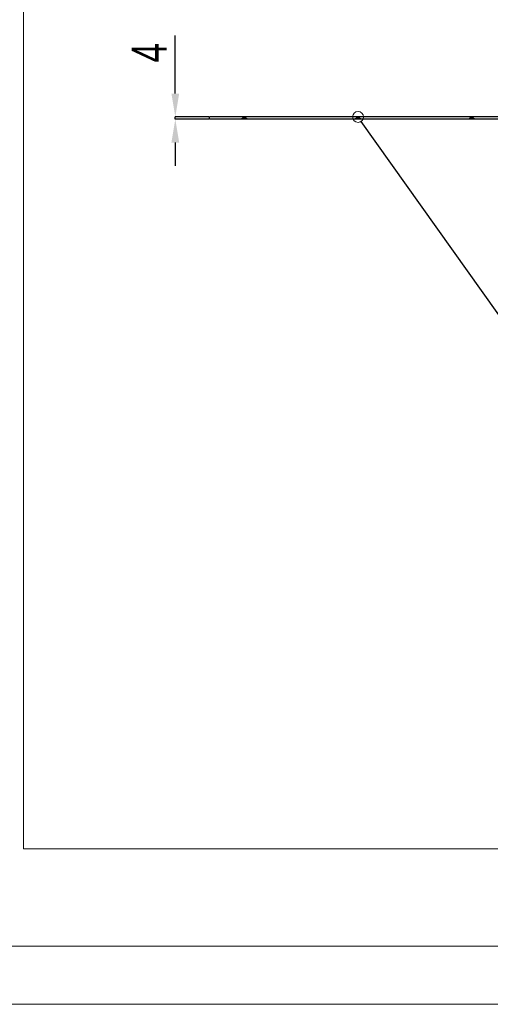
# Model space of a CAD drawing. Header units: millimetres. Extents: x 0 to 841, y 0 to 594.
# Tile 5 of 15: x 535 to 575, y 0 to 85. Entities that reach past the tile are written whole.
import ezdxf

# ---------------------------------------------------------------- set-up
doc = ezdxf.new("R2010")
doc.units = ezdxf.units.MM
doc.header["$PDSIZE"] = -1
doc.layers.add('COTES', color=1, linetype='Continuous')
doc.layers.add('TRAIT-FORT', color=4, linetype='Continuous', lineweight=25)
doc.styles.add('SLDTEXTSTYLE0', font='TXT', dxfattribs={"width": 0.75})
doc.dimstyles.new('SLDDIMSTYLE7', dxfattribs={"dimtxt": 3, "dimasz": 2, "dimexe": 0, "dimexo": 0.0625, "dimgap": 0.75, "dimtad": 1, "dimdec": 0, "dimlfac": 20, "dimrnd": 1e-09, "dimzin": 12, "dimdsep": 46, "dimtxsty": 'SLDTEXTSTYLE0', "dimsah": 1, "dimcen": 0.09, "dimadec": 0, "dimazin": 3, "dimtfac": 1, "dimtdec": 0, "dimtmove": 0, "dimatfit": 0, "dimfxl": 1, "dimfrac": 2, "dimtolj": 1, "dimtzin": 12, "dimarcsym": 0})
doc.dimstyles.new('SLDDIMSTYLE8', dxfattribs={"dimtxt": 0.18, "dimasz": 2, "dimexe": 0, "dimexo": 0.0625, "dimgap": 0, "dimtad": 0, "dimtih": 1, "dimtoh": 1, "dimdec": 0, "dimrnd": 1e-09, "dimzin": 0, "dimdsep": 46, "dimtxsty": 'Standard', "dimblk1": 'NONE', "dimblk2": 'NONE', "dimsah": 1, "dimcen": 0.09, "dimadec": 0, "dimazin": 0, "dimtfac": 2, "dimtdec": 0, "dimtofl": 0, "dimtmove": 0, "dimatfit": 3, "dimldrblk": 'NONE', "dimfxl": 1, "dimfrac": 2, "dimtolj": 1, "dimtzin": 0, "dimarcsym": 0})

# ---------------------------------------------------------------- blocks, each defined once
blk = doc.blocks.new('_D_130')
at = {"layer": 'COTES', "color": 0, "lineweight": -2, "transparency": 16777216}
for p, q in [((548.268, 78.216), (548.268, 83.216)), ((551.136, 76.216), (548.268, 76.216)), ((548.268, 76.016), (548.268, 76.216)), ((551.136, 76.016), (548.268, 76.016)), ((548.268, 74.016), (548.268, 72.016))]:
    blk.add_line(p, q, dxfattribs=at)
at = {"layer": 'COTES', "color": 0, "transparency": 16777216}
for points in [[(547.935, 78.216), (548.601, 78.216), (548.268, 76.216)], [(547.935, 74.016), (548.601, 74.016), (548.268, 76.016)]]:
    blk.add_solid(points, dxfattribs=at)
at = {"layer": 'Defpoints', "color": 0, "transparency": 16777216}
for p in [(548.268, 76.216), (551.199, 76.216), (551.199, 76.016)]:
    blk.add_point(p, dxfattribs=at)
at = {"layer": 'COTES', "color": 0, "transparency": 16777216, "insert": (544.518, 81.716), "char_height": 3, "attachment_point": 2, "rotation": 90, "style": 'SLDTEXTSTYLE0'}
blk.add_mtext('\\A1;4', dxfattribs=at)
blk = doc.blocks.new('_None')

msp = doc.modelspace()

# ---------------------------------------------------------------- linework, layer by layer
at = {"lineweight": 18}
for p, q in [((535.23979, 440.03703), (535.23979, 13.34376)), ((535.23979, 13.34376), (708.35086, 13.34376)), ((836, 5), (5, 5)), ((841, 0), (0, 0))]:
    msp.add_line(p, q, dxfattribs=at)
msp.add_circle((563.9488, 76.2161), 0.46728, dxfattribs=at)
at = {"layer": 'TRAIT-FORT', "lineweight": 25}
for p, q in [((674.1988, 76.2161), (551.1988, 76.2161)), ((551.1988, 76.0161), (551.1988, 76.2161)), ((554.07923, 76.1386), (553.95673, 76.0161)), ((554.0863, 76.1386), (553.9638, 76.0161)), ((554.0863, 76.1386), (553.9638, 76.0161)), ((554.0863, 76.1386), (553.9638, 76.0161)), ((554.07923, 76.2161), (554.07923, 76.1386)), ((554.07923, 76.2161), (554.30423, 76.2161)), ((554.30423, 76.1386), (554.07923, 76.1386)), ((554.0863, 76.2161), (554.0863, 76.1386)), ((554.0863, 76.2161), (554.0863, 76.1386)), ((554.0863, 76.2161), (554.0863, 76.1386)), ((554.0863, 76.2161), (554.3113, 76.2161)), ((554.0863, 76.2161), (554.3113, 76.2161)), ((554.0863, 76.2161), (554.3113, 76.2161)), ((554.3113, 76.1386), (554.0863, 76.1386)), ((554.3113, 76.1386), (554.0863, 76.1386)), ((554.3113, 76.1386), (554.0863, 76.1386)), ((554.30423, 76.1386), (554.30423, 76.2161)), ((554.42673, 76.0161), (554.30423, 76.1386)), ((554.3113, 76.1386), (554.3113, 76.2161)), ((554.3113, 76.1386), (554.3113, 76.2161)), ((554.3113, 76.1386), (554.3113, 76.2161)), ((554.4338, 76.0161), (554.3113, 76.1386)), ((554.4338, 76.0161), (554.3113, 76.1386)), ((554.4338, 76.0161), (554.3113, 76.1386)), ((563.8363, 76.1386), (563.7138, 76.0161)), ((563.8363, 76.1386), (563.7138, 76.0161)), ((563.8363, 76.2161), (563.8363, 76.1386)), ((563.8363, 76.2161), (563.8363, 76.1386)), ((563.8363, 76.2161), (564.0613, 76.2161)), ((563.8363, 76.2161), (564.0613, 76.2161)), ((564.0613, 76.1386), (563.8363, 76.1386)), ((564.0613, 76.1386), (563.8363, 76.1386)), ((564.0613, 76.1386), (564.0613, 76.2161)), ((564.0613, 76.1386), (564.0613, 76.2161)), ((564.1838, 76.0161), (564.0613, 76.1386)), ((564.1838, 76.0161), (564.0613, 76.1386)), ((573.5863, 76.1386), (573.4638, 76.0161)), ((573.5863, 76.1386), (573.4638, 76.0161)), ((573.5863, 76.2161), (573.5863, 76.1386)), ((573.5863, 76.2161), (573.5863, 76.1386)), ((573.5863, 76.2161), (573.8113, 76.2161)), ((573.5863, 76.2161), (573.8113, 76.2161)), ((573.8113, 76.1386), (573.5863, 76.1386)), ((573.8113, 76.1386), (573.5863, 76.1386)), ((573.8113, 76.1386), (573.8113, 76.2161)), ((573.8113, 76.1386), (573.8113, 76.2161)), ((573.9338, 76.0161), (573.8113, 76.1386)), ((573.9338, 76.0161), (573.8113, 76.1386)), ((674.1988, 76.0161), (551.1988, 76.0161)), ((554.42673, 76.0161), (553.95673, 76.0161)), ((554.4338, 76.0161), (553.9638, 76.0161)), ((554.4338, 76.0161), (553.9638, 76.0161)), ((554.4338, 76.0161), (553.9638, 76.0161)), ((564.1838, 76.0161), (563.7138, 76.0161)), ((564.1838, 76.0161), (563.7138, 76.0161)), ((573.9338, 76.0161), (573.4638, 76.0161)), ((573.9338, 76.0161), (573.4638, 76.0161))]:
    msp.add_line(p, q, dxfattribs=at)

# ---------------------------------------------------------------- dimensions: what is measured, and where the dimension line sits
at = {"layer": 'COTES'}
dim = msp.add_linear_dim(base=(548.26807, 76.2161), p1=(551.1988, 76.0161), p2=(551.1988, 76.2161), angle=90, dimstyle='SLDDIMSTYLE7', dxfattribs=at)
dim.commit()
dim.dimension.update_dxf_attribs({"geometry": '_D_130', "text_midpoint": (548.26807, 81.7161), "dimtype": 160})

# ---------------------------------------------------------------- leaders
at = {"lineweight": 18, "has_arrowhead": 0}
msp.add_leader([(587.3451, 43.25229), (564.21926, 75.83504)], dimstyle='SLDDIMSTYLE8', dxfattribs=at)

doc.saveas('drawing.dxf')
